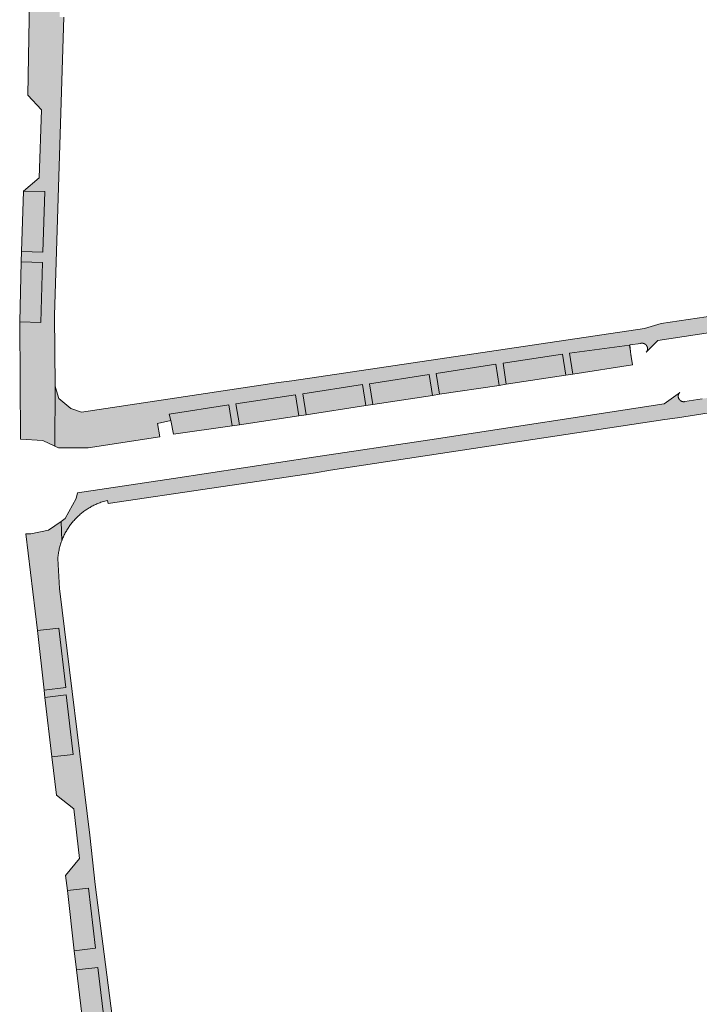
# Model space of a CAD drawing. Extents: x 97094 to 109644, y 463509 to 471969.
# Tile 44 of 256: x 99708 to 99765, y 467504 to 467587. Entities that reach past the tile are written whole.
import ezdxf

# ---------------------------------------------------------------- set-up
doc = ezdxf.new("R2010")
doc.units = 0
doc.layers.add('109 Onkruidbestrijding elementen', color=6, linetype='Continuous', lineweight=20, true_color=0xff00ff)

msp = doc.modelspace()

# ---------------------------------------------------------------- hatches: boundary and pattern name
at = {"layer": '109 Onkruidbestrijding elementen', "true_color": 0xff00ff}
for points in [[(99709.622, 467551.653), (99710.646, 467551.158), (99710.658, 467556.199), (99710.612, 467562.172), (99711.399, 467587.18), (99711.027, 467587.191), (99711.266, 467601.579), (99711.435, 467603.194), (99711.503, 467603.353), (99711.873, 467604.221), (99712.37, 467604.992), (99713.121, 467605.738), (99713.98, 467606.296), (99714.839, 467606.626), (99715.396, 467606.79), (99715.348, 467608.141), (99715.265, 467610.521), (99713.557, 467609.075), (99713.681, 467607.948), (99713.162, 467606.1), (99712.037, 467604.81), (99710.767, 467604.265), (99710.559, 467604.176), (99709.499, 467604.063), (99708.958, 467604.1), (99708.923, 467604.114), (99708.823, 467599.398), (99710.593, 467599.327), (99710.467, 467594.313), (99708.667, 467594.363), (99708.651, 467593.754), (99710.411, 467593.71), (99710.287, 467588.637), (99708.515, 467588.69), (99708.355, 467580.636), (99709.509, 467579.415), (99709.318, 467573.697), (99708.003, 467572.565), (99709.781, 467572.551), (99709.63, 467567.453), (99707.839, 467567.512), (99707.807, 467566.65), (99709.583, 467566.585), (99709.452, 467561.546), (99707.68, 467561.613), (99707.742, 467551.75), (99707.762, 467551.75), (99709.622, 467551.653)], [(99708.003, 467572.565), (99707.839, 467567.512), (99709.63, 467567.453), (99709.781, 467572.551), (99708.003, 467572.565)], [(99707.68, 467561.613), (99709.452, 467561.546), (99709.583, 467566.585), (99707.807, 467566.65), (99707.68, 467561.613)], [(99710.646, 467551.158), (99710.945, 467551.014), (99713.439, 467551.014), (99719.444, 467551.936), (99719.244, 467553.077), (99720.363, 467553.317), (99720.245, 467553.863), (99725.24, 467554.638), (99725.524, 467552.86), (99726.129, 467552.968), (99725.847, 467554.72), (99730.853, 467555.484), (99731.136, 467553.707), (99731.748, 467553.802), (99731.472, 467555.547), (99736.465, 467556.348), (99736.746, 467554.572), (99737.353, 467554.668), (99737.073, 467556.41), (99742.065, 467557.186), (99742.345, 467555.423), (99742.947, 467555.528), (99742.674, 467557.273), (99747.686, 467558.038), (99747.944, 467556.27), (99748.546, 467556.38), (99748.297, 467558.142), (99753.277, 467558.898), (99753.541, 467557.125), (99754.147, 467557.222), (99753.872, 467558.982), (99758.907, 467559.651), (99758.989, 467559.109), (99758.936, 467559.662), (99759.858, 467559.798), (99759.865, 467559.8), (99759.873, 467559.801), (99759.88, 467559.802), (99759.888, 467559.804), (99759.895, 467559.805), (99759.903, 467559.806), (99759.91, 467559.807), (99759.918, 467559.807), (99759.925, 467559.808), (99759.933, 467559.808), (99759.94, 467559.809), (99759.948, 467559.809), (99759.956, 467559.809), (99759.963, 467559.809), (99759.971, 467559.809), (99759.978, 467559.809), (99759.986, 467559.808), (99759.993, 467559.808), (99760.001, 467559.807), (99760.008, 467559.806), (99760.016, 467559.805), (99760.023, 467559.804), (99760.031, 467559.803), (99760.038, 467559.802), (99760.046, 467559.8), (99760.053, 467559.799), (99760.061, 467559.797), (99760.068, 467559.796), (99760.075, 467559.794), (99760.083, 467559.792), (99760.09, 467559.789), (99760.097, 467559.787), (99760.104, 467559.785), (99760.111, 467559.782), (99760.119, 467559.78), (99760.126, 467559.777), (99760.133, 467559.774), (99760.14, 467559.771), (99760.146, 467559.768), (99760.153, 467559.765), (99760.16, 467559.762), (99760.167, 467559.758), (99760.174, 467559.755), (99760.18, 467559.751), (99760.187, 467559.747), (99760.193, 467559.744), (99760.2, 467559.74), (99760.206, 467559.736), (99760.213, 467559.731), (99760.219, 467559.727), (99760.225, 467559.723), (99760.231, 467559.718), (99760.237, 467559.714), (99760.243, 467559.709), (99760.249, 467559.704), (99760.255, 467559.699), (99760.26, 467559.694), (99760.266, 467559.689), (99760.272, 467559.684), (99760.277, 467559.679), (99760.282, 467559.674), (99760.288, 467559.668), (99760.293, 467559.663), (99760.298, 467559.657), (99760.303, 467559.651), (99760.308, 467559.646), (99760.313, 467559.64), (99760.317, 467559.634), (99760.322, 467559.628), (99760.327, 467559.622), (99760.331, 467559.616), (99760.335, 467559.609), (99760.339, 467559.603), (99760.344, 467559.597), (99760.348, 467559.59), (99760.351, 467559.584), (99760.355, 467559.577), (99760.359, 467559.571), (99760.362, 467559.564), (99760.366, 467559.557), (99760.369, 467559.551), (99760.373, 467559.544), (99760.376, 467559.537), (99760.379, 467559.53), (99760.382, 467559.523), (99760.384, 467559.516), (99760.387, 467559.509), (99760.389, 467559.502), (99760.392, 467559.494), (99760.394, 467559.487), (99760.396, 467559.48), (99760.398, 467559.473), (99760.4, 467559.465), (99760.402, 467559.458), (99760.404, 467559.451), (99760.405, 467559.443), (99760.407, 467559.436), (99760.408, 467559.428), (99760.409, 467559.421), (99760.41, 467559.413), (99760.411, 467559.406), (99760.412, 467559.398), (99760.413, 467559.391), (99760.414, 467559.383), (99760.414, 467559.376), (99760.414, 467559.368), (99760.415, 467559.361), (99760.415, 467559.353), (99760.415, 467559.345), (99760.414, 467559.338), (99760.414, 467559.33), (99760.414, 467559.323), (99760.413, 467559.315), (99760.412, 467559.308), (99760.412, 467559.3), (99760.411, 467559.293), (99760.41, 467559.285), (99760.408, 467559.278), (99760.407, 467559.27), (99760.406, 467559.263), (99760.404, 467559.255), (99760.403, 467559.248), (99760.401, 467559.241), (99760.399, 467559.233), (99760.397, 467559.226), (99760.395, 467559.219), (99760.392, 467559.212), (99760.39, 467559.204), (99760.388, 467559.197), (99760.385, 467559.19), (99760.382, 467559.183), (99760.379, 467559.176), (99760.376, 467559.169), (99760.373, 467559.162), (99760.37, 467559.155), (99760.367, 467559.149), (99760.363, 467559.142), (99760.36, 467559.135), (99760.356, 467559.128), (99760.352, 467559.122), (99760.348, 467559.115), (99760.345, 467559.109), (99760.34, 467559.103), (99760.336, 467559.096), (99760.332, 467559.09), (99760.328, 467559.084), (99760.323, 467559.078), (99760.318, 467559.072), (99760.314, 467559.066), (99760.309, 467559.06), (99761.276, 467560.031), (99789.864, 467564.369), (99793.594, 467564.943), (99793.399, 467566.212), (99790.789, 467565.819), (99789.76, 467565.639), (99788.437, 467565.447), (99788.41, 467565.285), (99788.027, 467565.244), (99788.021, 467565.389), (99761.556, 467561.456), (99760.157, 467561.056), (99730.525, 467556.654), (99729.414, 467556.505), (99712.859, 467554.029), (99711.966, 467554.324), (99710.977, 467555.169), (99710.774, 467555.825), (99710.658, 467556.199), (99710.646, 467551.158)], [(99765.012, 467555.148), (99765.013, 467555.137), (99763.552, 467554.909), (99763.545, 467554.907), (99763.537, 467554.906), (99763.53, 467554.905), (99763.522, 467554.903), (99763.515, 467554.902), (99763.507, 467554.901), (99763.5, 467554.9), (99763.492, 467554.9), (99763.485, 467554.899), (99763.477, 467554.899), (99763.47, 467554.898), (99763.462, 467554.898), (99763.455, 467554.898), (99763.447, 467554.898), (99763.439, 467554.898), (99763.432, 467554.898), (99763.424, 467554.899), (99763.417, 467554.899), (99763.409, 467554.9), (99763.402, 467554.901), (99763.394, 467554.901), (99763.387, 467554.902), (99763.379, 467554.904), (99763.372, 467554.905), (99763.364, 467554.906), (99763.357, 467554.908), (99763.35, 467554.909), (99763.342, 467554.911), (99763.335, 467554.913), (99763.328, 467554.915), (99763.32, 467554.917), (99763.313, 467554.919), (99763.306, 467554.921), (99763.299, 467554.924), (99763.292, 467554.926), (99763.285, 467554.929), (99763.277, 467554.932), (99763.271, 467554.935), (99763.264, 467554.938), (99763.257, 467554.941), (99763.25, 467554.944), (99763.243, 467554.948), (99763.236, 467554.951), (99763.23, 467554.955), (99763.223, 467554.959), (99763.217, 467554.962), (99763.21, 467554.966), (99763.204, 467554.97), (99763.197, 467554.974), (99763.191, 467554.979), (99763.185, 467554.983), (99763.179, 467554.987), (99763.173, 467554.992), (99763.167, 467554.997), (99763.161, 467555.001), (99763.155, 467555.006), (99763.149, 467555.011), (99763.144, 467555.016), (99763.138, 467555.021), (99763.133, 467555.026), (99763.127, 467555.032), (99763.122, 467555.037), (99763.117, 467555.043), (99763.112, 467555.048), (99763.107, 467555.054), (99763.102, 467555.059), (99763.097, 467555.065), (99763.092, 467555.071), (99763.087, 467555.077), (99763.083, 467555.083), (99763.078, 467555.089), (99763.074, 467555.095), (99763.07, 467555.102), (99763.066, 467555.108), (99763.062, 467555.114), (99763.058, 467555.121), (99763.054, 467555.127), (99763.05, 467555.134), (99763.046, 467555.141), (99763.043, 467555.147), (99763.04, 467555.154), (99763.036, 467555.161), (99763.033, 467555.168), (99763.03, 467555.175), (99763.027, 467555.182), (99763.024, 467555.189), (99763.022, 467555.196), (99763.019, 467555.203), (99763.016, 467555.21), (99763.014, 467555.217), (99763.012, 467555.224), (99763.01, 467555.232), (99763.008, 467555.239), (99763.006, 467555.246), (99763.004, 467555.254), (99763.002, 467555.261), (99763.001, 467555.268), (99763, 467555.276), (99762.998, 467555.283), (99762.997, 467555.291), (99762.996, 467555.298), (99762.995, 467555.306), (99762.994, 467555.313), (99762.994, 467555.321), (99762.993, 467555.328), (99762.993, 467555.336), (99762.993, 467555.343), (99762.992, 467555.351), (99762.992, 467555.359), (99762.992, 467555.366), (99762.993, 467555.374), (99762.993, 467555.381), (99762.993, 467555.389), (99762.994, 467555.396), (99762.995, 467555.404), (99762.996, 467555.411), (99762.997, 467555.419), (99762.998, 467555.426), (99762.999, 467555.434), (99763, 467555.441), (99763.002, 467555.449), (99763.003, 467555.456), (99763.005, 467555.463), (99763.007, 467555.471), (99763.009, 467555.478), (99763.011, 467555.485), (99763.013, 467555.493), (99763.015, 467555.5), (99763.018, 467555.507), (99763.02, 467555.514), (99763.023, 467555.521), (99763.026, 467555.528), (99763.028, 467555.535), (99763.031, 467555.542), (99763.035, 467555.549), (99763.038, 467555.556), (99763.041, 467555.563), (99763.045, 467555.569), (99763.048, 467555.576), (99763.052, 467555.583), (99763.056, 467555.589), (99763.059, 467555.596), (99763.063, 467555.602), (99763.068, 467555.608), (99763.072, 467555.615), (99763.076, 467555.621), (99763.08, 467555.627), (99763.085, 467555.633), (99763.09, 467555.639), (99763.094, 467555.645), (99763.099, 467555.651), (99763.104, 467555.657), (99763.109, 467555.662), (99763.114, 467555.668), (99762.987, 467555.553), (99761.808, 467554.721), (99742.138, 467551.711), (99732.347, 467550.244), (99720.591, 467548.459), (99712.528, 467547.234), (99712.424, 467546.772), (99711.506, 467545.083), (99711.154, 467544.841), (99711.211, 467543.212), (99711.244, 467543.298), (99711.278, 467543.383), (99711.313, 467543.467), (99711.35, 467543.551), (99711.389, 467543.634), (99711.429, 467543.717), (99711.47, 467543.799), (99711.512, 467543.88), (99711.556, 467543.96), (99711.602, 467544.04), (99711.648, 467544.119), (99711.696, 467544.197), (99711.745, 467544.274), (99711.796, 467544.351), (99711.847, 467544.426), (99711.9, 467544.501), (99711.955, 467544.575), (99712.01, 467544.648), (99712.067, 467544.72), (99712.125, 467544.791), (99712.184, 467544.861), (99712.244, 467544.93), (99712.306, 467544.998), (99712.368, 467545.065), (99712.432, 467545.131), (99712.497, 467545.196), (99712.562, 467545.259), (99712.629, 467545.322), (99712.697, 467545.383), (99712.766, 467545.444), (99712.836, 467545.503), (99712.907, 467545.561), (99712.979, 467545.618), (99713.052, 467545.673), (99713.126, 467545.728), (99713.2, 467545.781), (99713.276, 467545.833), (99713.352, 467545.883), (99713.43, 467545.933), (99713.508, 467545.98), (99713.587, 467546.027), (99713.666, 467546.072), (99713.747, 467546.116), (99713.828, 467546.159), (99713.91, 467546.2), (99713.992, 467546.24), (99714.075, 467546.279), (99714.159, 467546.316), (99714.243, 467546.352), (99714.328, 467546.386), (99714.414, 467546.419), (99714.5, 467546.45), (99715.069, 467546.607), (99715.11, 467546.342), (99732.514, 467548.921), (99733.773, 467549.162), (99761.876, 467553.415), (99762.928, 467553.55), (99788.811, 467557.625), (99788.828, 467557.731), (99789.263, 467557.79), (99789.303, 467557.661), (99794.594, 467558.453), (99794.417, 467559.603), (99793.034, 467559.39), (99792.768, 467561.176), (99792.164, 467561.062), (99792.427, 467559.304), (99787.44, 467558.545), (99787.174, 467560.311), (99786.558, 467560.216), (99786.833, 467558.442), (99781.841, 467557.672), (99781.563, 467559.464), (99780.923, 467559.355), (99781.214, 467557.589), (99776.241, 467556.846), (99775.962, 467558.61), (99775.348, 467558.504), (99775.626, 467556.751), (99770.617, 467555.984), (99770.351, 467557.748), (99769.749, 467557.649), (99770.014, 467555.903), (99765.012, 467555.148)], [(99754.147, 467557.222), (99759.157, 467557.989), (99759.052, 467558.693), (99759.049, 467558.7), (99759.046, 467558.707), (99759.043, 467558.714), (99759.04, 467558.722), (99759.038, 467558.729), (99759.035, 467558.736), (99759.033, 467558.744), (99759.031, 467558.751), (99759.029, 467558.759), (99759.027, 467558.766), (99759.025, 467558.774), (99759.023, 467558.781), (99759.022, 467558.789), (99759.02, 467558.796), (99759.019, 467558.804), (99759.018, 467558.812), (99759.017, 467558.819), (99759.016, 467558.827), (99758.989, 467559.109), (99758.907, 467559.651), (99753.872, 467558.982), (99754.147, 467557.222)], [(99753.541, 467557.125), (99753.277, 467558.898), (99748.297, 467558.142), (99748.546, 467556.38), (99753.541, 467557.125)], [(99747.944, 467556.27), (99747.686, 467558.038), (99742.674, 467557.273), (99742.947, 467555.528), (99747.944, 467556.27)], [(99742.065, 467557.186), (99737.073, 467556.41), (99737.353, 467554.668), (99742.345, 467555.423), (99742.065, 467557.186)], [(99736.465, 467556.348), (99731.472, 467555.547), (99731.748, 467553.802), (99736.746, 467554.572), (99736.465, 467556.348)], [(99730.853, 467555.484), (99725.847, 467554.72), (99726.129, 467552.968), (99731.136, 467553.707), (99730.853, 467555.484)], [(99725.524, 467552.86), (99725.24, 467554.638), (99720.245, 467553.863), (99720.363, 467553.317), (99720.612, 467552.163), (99725.524, 467552.86)], [(99710.099, 467544.114), (99708.619, 467543.81), (99708.202, 467543.808), (99709.164, 467535.698), (99710.975, 467535.896), (99711.544, 467530.908), (99709.73, 467530.688), (99709.804, 467530.075), (99711.59, 467530.298), (99712.179, 467525.269), (99710.393, 467525.077), (99710.766, 467521.866), (99712.218, 467520.717), (99712.706, 467516.536), (99711.541, 467515.128), (99711.688, 467513.849), (99713.464, 467514.047), (99714.05, 467509.017), (99712.267, 467508.805), (99712.46, 467507.187), (99714.234, 467507.401), (99714.848, 467502.271), (99713.059, 467502.064), (99713.128, 467501.448), (99714.898, 467501.65), (99715.485, 467496.639), (99713.721, 467496.447), (99713.856, 467495.286), (99715.614, 467495.496), (99716.235, 467490.583), (99714.421, 467490.372), (99715.065, 467484.728), (99717.444, 467485.164), (99718.123, 467485.289), (99717.637, 467486.391), (99714.023, 467514.357), (99713.569, 467518.509), (99711.029, 467539.225), (99710.885, 467541.746), (99710.894, 467541.846), (99710.905, 467541.946), (99710.918, 467542.046), (99710.932, 467542.145), (99710.948, 467542.244), (99710.967, 467542.343), (99710.987, 467542.441), (99711.008, 467542.539), (99711.032, 467542.637), (99711.057, 467542.734), (99711.085, 467542.831), (99711.114, 467542.927), (99711.144, 467543.023), (99711.177, 467543.118), (99711.211, 467543.212), (99711.154, 467544.841), (99710.099, 467544.114)], [(99709.164, 467535.698), (99709.73, 467530.688), (99711.544, 467530.908), (99710.975, 467535.896), (99709.164, 467535.698)], [(99712.179, 467525.269), (99711.59, 467530.298), (99709.804, 467530.075), (99710.393, 467525.077), (99712.179, 467525.269)], [(99714.05, 467509.017), (99713.464, 467514.047), (99711.688, 467513.849), (99712.267, 467508.805), (99714.05, 467509.017)], [(99712.46, 467507.187), (99713.059, 467502.064), (99714.848, 467502.271), (99714.234, 467507.401), (99712.46, 467507.187)]]:
    msp.add_hatch(color=6, dxfattribs=at).paths.add_polyline_path(points)

# ---------------------------------------------------------------- linework, layer by layer
at = {"layer": '109 Onkruidbestrijding elementen', "color": 3, "true_color": 0x00ff00}
for points in [[(99708.515, 467588.69), (99708.355, 467580.636), (99709.509, 467579.415), (99709.318, 467573.697), (99708.003, 467572.565), (99709.781, 467572.551), (99709.63, 467567.453), (99707.839, 467567.512), (99707.807, 467566.65), (99709.583, 467566.585), (99709.452, 467561.546), (99707.68, 467561.613), (99707.742, 467551.75), (99707.762, 467551.75), (99709.622, 467551.653), (99709.622, 467551.653), (99710.646, 467551.158), (99710.658, 467556.199), (99710.612, 467562.172), (99711.399, 467587.18)], [(99788.021, 467565.389), (99761.556, 467561.456), (99760.157, 467561.056), (99730.525, 467556.654), (99729.414, 467556.505), (99712.859, 467554.029), (99711.966, 467554.324), (99710.977, 467555.169), (99710.774, 467555.825), (99710.658, 467556.199), (99710.646, 467551.158), (99710.646, 467551.158), (99710.945, 467551.014), (99713.439, 467551.014), (99719.444, 467551.936), (99719.244, 467553.077), (99720.363, 467553.317), (99720.245, 467553.863), (99725.24, 467554.638), (99725.524, 467552.86), (99726.129, 467552.968), (99725.847, 467554.72), (99730.853, 467555.484), (99731.136, 467553.707), (99731.748, 467553.802), (99731.472, 467555.547), (99736.465, 467556.348), (99736.746, 467554.572), (99737.353, 467554.668), (99737.073, 467556.41), (99742.065, 467557.186), (99742.345, 467555.423), (99742.947, 467555.528), (99742.674, 467557.273), (99747.686, 467558.038), (99747.944, 467556.27), (99748.546, 467556.38), (99748.297, 467558.142), (99753.277, 467558.898), (99753.541, 467557.125), (99754.147, 467557.222), (99753.872, 467558.982), (99758.907, 467559.651), (99758.989, 467559.109), (99758.936, 467559.662), (99759.858, 467559.798), (99759.865, 467559.8), (99759.873, 467559.801), (99759.88, 467559.802), (99759.888, 467559.804), (99759.895, 467559.805), (99759.903, 467559.806), (99759.91, 467559.807), (99759.918, 467559.807), (99759.925, 467559.808), (99759.933, 467559.808), (99759.94, 467559.809), (99759.948, 467559.809), (99759.956, 467559.809), (99759.963, 467559.809), (99759.971, 467559.809), (99759.978, 467559.809), (99759.986, 467559.808), (99759.993, 467559.808), (99760.001, 467559.807), (99760.008, 467559.806), (99760.016, 467559.805), (99760.023, 467559.804), (99760.031, 467559.803), (99760.038, 467559.802), (99760.046, 467559.8), (99760.053, 467559.799), (99760.061, 467559.797), (99760.068, 467559.796), (99760.075, 467559.794), (99760.083, 467559.792), (99760.09, 467559.789), (99760.097, 467559.787), (99760.104, 467559.785), (99760.111, 467559.782), (99760.119, 467559.78), (99760.126, 467559.777), (99760.133, 467559.774), (99760.14, 467559.771), (99760.146, 467559.768), (99760.153, 467559.765), (99760.16, 467559.762), (99760.167, 467559.758), (99760.174, 467559.755), (99760.18, 467559.751), (99760.187, 467559.747), (99760.193, 467559.744), (99760.2, 467559.74), (99760.206, 467559.736), (99760.213, 467559.731), (99760.219, 467559.727), (99760.225, 467559.723), (99760.231, 467559.718), (99760.237, 467559.714), (99760.243, 467559.709), (99760.249, 467559.704), (99760.255, 467559.699), (99760.26, 467559.694), (99760.266, 467559.689), (99760.272, 467559.684), (99760.277, 467559.679), (99760.282, 467559.674), (99760.288, 467559.668), (99760.293, 467559.663), (99760.298, 467559.657), (99760.303, 467559.651), (99760.308, 467559.646), (99760.313, 467559.64), (99760.317, 467559.634), (99760.322, 467559.628), (99760.327, 467559.622), (99760.331, 467559.616), (99760.335, 467559.609), (99760.339, 467559.603), (99760.344, 467559.597), (99760.348, 467559.59), (99760.351, 467559.584), (99760.355, 467559.577), (99760.359, 467559.571), (99760.362, 467559.564), (99760.366, 467559.557), (99760.369, 467559.551), (99760.373, 467559.544), (99760.376, 467559.537), (99760.379, 467559.53), (99760.382, 467559.523), (99760.384, 467559.516), (99760.387, 467559.509), (99760.389, 467559.502), (99760.392, 467559.494), (99760.394, 467559.487), (99760.396, 467559.48), (99760.398, 467559.473), (99760.4, 467559.465), (99760.402, 467559.458), (99760.404, 467559.451), (99760.405, 467559.443), (99760.407, 467559.436), (99760.408, 467559.428), (99760.409, 467559.421), (99760.41, 467559.413), (99760.411, 467559.406), (99760.412, 467559.398), (99760.413, 467559.391), (99760.414, 467559.383), (99760.414, 467559.376), (99760.414, 467559.368), (99760.415, 467559.361), (99760.415, 467559.353), (99760.415, 467559.345), (99760.414, 467559.338), (99760.414, 467559.33), (99760.414, 467559.323), (99760.413, 467559.315), (99760.412, 467559.308), (99760.412, 467559.3), (99760.411, 467559.293), (99760.41, 467559.285), (99760.408, 467559.278), (99760.407, 467559.27), (99760.406, 467559.263), (99760.404, 467559.255), (99760.403, 467559.248), (99760.401, 467559.241), (99760.399, 467559.233), (99760.397, 467559.226), (99760.395, 467559.219), (99760.392, 467559.212), (99760.39, 467559.204), (99760.388, 467559.197), (99760.385, 467559.19), (99760.382, 467559.183), (99760.379, 467559.176), (99760.376, 467559.169), (99760.373, 467559.162), (99760.37, 467559.155), (99760.367, 467559.149), (99760.363, 467559.142), (99760.36, 467559.135), (99760.356, 467559.128), (99760.352, 467559.122), (99760.348, 467559.115), (99760.345, 467559.109), (99760.34, 467559.103), (99760.336, 467559.096), (99760.332, 467559.09), (99760.328, 467559.084), (99760.323, 467559.078), (99760.318, 467559.072), (99760.314, 467559.066), (99760.309, 467559.06), (99761.276, 467560.031), (99789.864, 467564.369)], [(99765.013, 467555.137), (99763.552, 467554.909), (99763.545, 467554.907), (99763.537, 467554.906), (99763.53, 467554.905), (99763.522, 467554.903), (99763.515, 467554.902), (99763.507, 467554.901), (99763.5, 467554.9), (99763.492, 467554.9), (99763.485, 467554.899), (99763.477, 467554.899), (99763.47, 467554.898), (99763.462, 467554.898), (99763.455, 467554.898), (99763.447, 467554.898), (99763.439, 467554.898), (99763.432, 467554.898), (99763.424, 467554.899), (99763.417, 467554.899), (99763.409, 467554.9), (99763.402, 467554.901), (99763.394, 467554.901), (99763.387, 467554.902), (99763.379, 467554.904), (99763.372, 467554.905), (99763.364, 467554.906), (99763.357, 467554.908), (99763.35, 467554.909), (99763.342, 467554.911), (99763.335, 467554.913), (99763.328, 467554.915), (99763.32, 467554.917), (99763.313, 467554.919), (99763.306, 467554.921), (99763.299, 467554.924), (99763.292, 467554.926), (99763.285, 467554.929), (99763.277, 467554.932), (99763.271, 467554.935), (99763.264, 467554.938), (99763.257, 467554.941), (99763.25, 467554.944), (99763.243, 467554.948), (99763.236, 467554.951), (99763.23, 467554.955), (99763.223, 467554.959), (99763.217, 467554.962), (99763.21, 467554.966), (99763.204, 467554.97), (99763.197, 467554.974), (99763.191, 467554.979), (99763.185, 467554.983), (99763.179, 467554.987), (99763.173, 467554.992), (99763.167, 467554.997), (99763.161, 467555.001), (99763.155, 467555.006), (99763.149, 467555.011), (99763.144, 467555.016), (99763.138, 467555.021), (99763.133, 467555.026), (99763.127, 467555.032), (99763.122, 467555.037), (99763.117, 467555.043), (99763.112, 467555.048), (99763.107, 467555.054), (99763.102, 467555.059), (99763.097, 467555.065), (99763.092, 467555.071), (99763.087, 467555.077), (99763.083, 467555.083), (99763.078, 467555.089), (99763.074, 467555.095), (99763.07, 467555.102), (99763.066, 467555.108), (99763.062, 467555.114), (99763.058, 467555.121), (99763.054, 467555.127), (99763.05, 467555.134), (99763.046, 467555.141), (99763.043, 467555.147), (99763.04, 467555.154), (99763.036, 467555.161), (99763.033, 467555.168), (99763.03, 467555.175), (99763.027, 467555.182), (99763.024, 467555.189), (99763.022, 467555.196), (99763.019, 467555.203), (99763.016, 467555.21), (99763.014, 467555.217), (99763.012, 467555.224), (99763.01, 467555.232), (99763.008, 467555.239), (99763.006, 467555.246), (99763.004, 467555.254), (99763.002, 467555.261), (99763.001, 467555.268), (99763, 467555.276), (99762.998, 467555.283), (99762.997, 467555.291), (99762.996, 467555.298), (99762.995, 467555.306), (99762.994, 467555.313), (99762.994, 467555.321), (99762.993, 467555.328), (99762.993, 467555.336), (99762.993, 467555.343), (99762.992, 467555.351), (99762.992, 467555.359), (99762.992, 467555.366), (99762.993, 467555.374), (99762.993, 467555.381), (99762.993, 467555.389), (99762.994, 467555.396), (99762.995, 467555.404), (99762.996, 467555.411), (99762.997, 467555.419), (99762.998, 467555.426), (99762.999, 467555.434), (99763, 467555.441), (99763.002, 467555.449), (99763.003, 467555.456), (99763.005, 467555.463), (99763.007, 467555.471), (99763.009, 467555.478), (99763.011, 467555.485), (99763.013, 467555.493), (99763.015, 467555.5), (99763.018, 467555.507), (99763.02, 467555.514), (99763.023, 467555.521), (99763.026, 467555.528), (99763.028, 467555.535), (99763.031, 467555.542), (99763.035, 467555.549), (99763.038, 467555.556), (99763.041, 467555.563), (99763.045, 467555.569), (99763.048, 467555.576), (99763.052, 467555.583), (99763.056, 467555.589), (99763.059, 467555.596), (99763.063, 467555.602), (99763.068, 467555.608), (99763.072, 467555.615), (99763.076, 467555.621), (99763.08, 467555.627), (99763.085, 467555.633), (99763.09, 467555.639), (99763.094, 467555.645), (99763.099, 467555.651), (99763.104, 467555.657), (99763.109, 467555.662), (99763.114, 467555.668), (99762.987, 467555.553), (99761.808, 467554.721), (99742.138, 467551.711), (99732.347, 467550.244), (99720.591, 467548.459), (99712.528, 467547.234), (99712.424, 467546.772), (99711.506, 467545.083), (99711.154, 467544.841), (99711.211, 467543.212), (99711.244, 467543.298), (99711.278, 467543.383), (99711.313, 467543.467), (99711.35, 467543.551), (99711.389, 467543.634), (99711.429, 467543.717), (99711.47, 467543.799), (99711.512, 467543.88), (99711.556, 467543.96), (99711.602, 467544.04), (99711.648, 467544.119), (99711.696, 467544.197), (99711.745, 467544.274), (99711.796, 467544.351), (99711.847, 467544.426), (99711.9, 467544.501), (99711.955, 467544.575), (99712.01, 467544.648), (99712.067, 467544.72), (99712.125, 467544.791), (99712.184, 467544.861), (99712.244, 467544.93), (99712.306, 467544.998), (99712.368, 467545.065), (99712.432, 467545.131), (99712.497, 467545.196), (99712.562, 467545.259), (99712.629, 467545.322), (99712.697, 467545.383), (99712.766, 467545.444), (99712.836, 467545.503), (99712.907, 467545.561), (99712.979, 467545.618), (99713.052, 467545.673), (99713.126, 467545.728), (99713.2, 467545.781), (99713.276, 467545.833), (99713.352, 467545.883), (99713.43, 467545.933), (99713.508, 467545.98), (99713.587, 467546.027), (99713.666, 467546.072), (99713.747, 467546.116), (99713.828, 467546.159), (99713.91, 467546.2), (99713.992, 467546.24), (99714.075, 467546.279), (99714.159, 467546.316), (99714.243, 467546.352), (99714.328, 467546.386), (99714.414, 467546.419), (99714.5, 467546.45), (99715.069, 467546.607), (99715.11, 467546.342), (99732.514, 467548.921), (99733.773, 467549.162), (99761.876, 467553.415), (99762.928, 467553.55), (99788.811, 467557.625)], [(99717.637, 467486.391), (99714.023, 467514.357), (99713.569, 467518.509), (99711.029, 467539.225), (99710.885, 467541.746), (99710.894, 467541.846), (99710.905, 467541.946), (99710.918, 467542.046), (99710.932, 467542.145), (99710.948, 467542.244), (99710.967, 467542.343), (99710.987, 467542.441), (99711.008, 467542.539), (99711.032, 467542.637), (99711.057, 467542.734), (99711.085, 467542.831), (99711.114, 467542.927), (99711.144, 467543.023), (99711.177, 467543.118), (99711.211, 467543.212), (99711.154, 467544.841), (99710.099, 467544.114), (99710.099, 467544.114), (99708.619, 467543.81), (99708.202, 467543.808), (99709.164, 467535.698), (99710.975, 467535.896), (99711.544, 467530.908), (99709.73, 467530.688), (99709.804, 467530.075), (99711.59, 467530.298), (99712.179, 467525.269), (99710.393, 467525.077), (99710.766, 467521.866), (99712.218, 467520.717), (99712.706, 467516.536), (99711.541, 467515.128), (99711.688, 467513.849), (99713.464, 467514.047), (99714.05, 467509.017), (99712.267, 467508.805), (99712.46, 467507.187), (99714.234, 467507.401), (99714.848, 467502.271)]]:
    msp.add_lwpolyline(points, dxfattribs=at)
for points in [[(99708.003, 467572.565), (99707.839, 467567.512), (99709.63, 467567.453), (99709.781, 467572.551), (99708.003, 467572.565)], [(99707.68, 467561.613), (99709.452, 467561.546), (99709.583, 467566.585), (99707.807, 467566.65), (99707.68, 467561.613)], [(99754.147, 467557.222), (99759.157, 467557.989), (99759.052, 467558.693), (99759.049, 467558.7), (99759.046, 467558.707), (99759.043, 467558.714), (99759.04, 467558.722), (99759.038, 467558.729), (99759.035, 467558.736), (99759.033, 467558.744), (99759.031, 467558.751), (99759.029, 467558.759), (99759.027, 467558.766), (99759.025, 467558.774), (99759.023, 467558.781), (99759.022, 467558.789), (99759.02, 467558.796), (99759.019, 467558.804), (99759.018, 467558.812), (99759.017, 467558.819), (99759.016, 467558.827), (99758.989, 467559.109), (99758.907, 467559.651), (99753.872, 467558.982), (99754.147, 467557.222)], [(99753.541, 467557.125), (99753.277, 467558.898), (99748.297, 467558.142), (99748.546, 467556.38), (99753.541, 467557.125)], [(99747.944, 467556.27), (99747.686, 467558.038), (99742.674, 467557.273), (99742.947, 467555.528), (99747.944, 467556.27)], [(99742.065, 467557.186), (99737.073, 467556.41), (99737.353, 467554.668), (99742.345, 467555.423), (99742.065, 467557.186)], [(99736.465, 467556.348), (99731.472, 467555.547), (99731.748, 467553.802), (99736.746, 467554.572), (99736.465, 467556.348)], [(99730.853, 467555.484), (99725.847, 467554.72), (99726.129, 467552.968), (99731.136, 467553.707), (99730.853, 467555.484)], [(99725.524, 467552.86), (99725.24, 467554.638), (99720.245, 467553.863), (99720.363, 467553.317), (99720.612, 467552.163), (99725.524, 467552.86)], [(99709.164, 467535.698), (99709.73, 467530.688), (99711.544, 467530.908), (99710.975, 467535.896), (99709.164, 467535.698)], [(99712.179, 467525.269), (99711.59, 467530.298), (99709.804, 467530.075), (99710.393, 467525.077), (99712.179, 467525.269)], [(99714.05, 467509.017), (99713.464, 467514.047), (99711.688, 467513.849), (99712.267, 467508.805), (99714.05, 467509.017)], [(99712.46, 467507.187), (99713.059, 467502.064), (99714.848, 467502.271), (99714.234, 467507.401), (99712.46, 467507.187)]]:
    msp.add_lwpolyline(points, close=True, dxfattribs=at)

doc.saveas('drawing.dxf')
